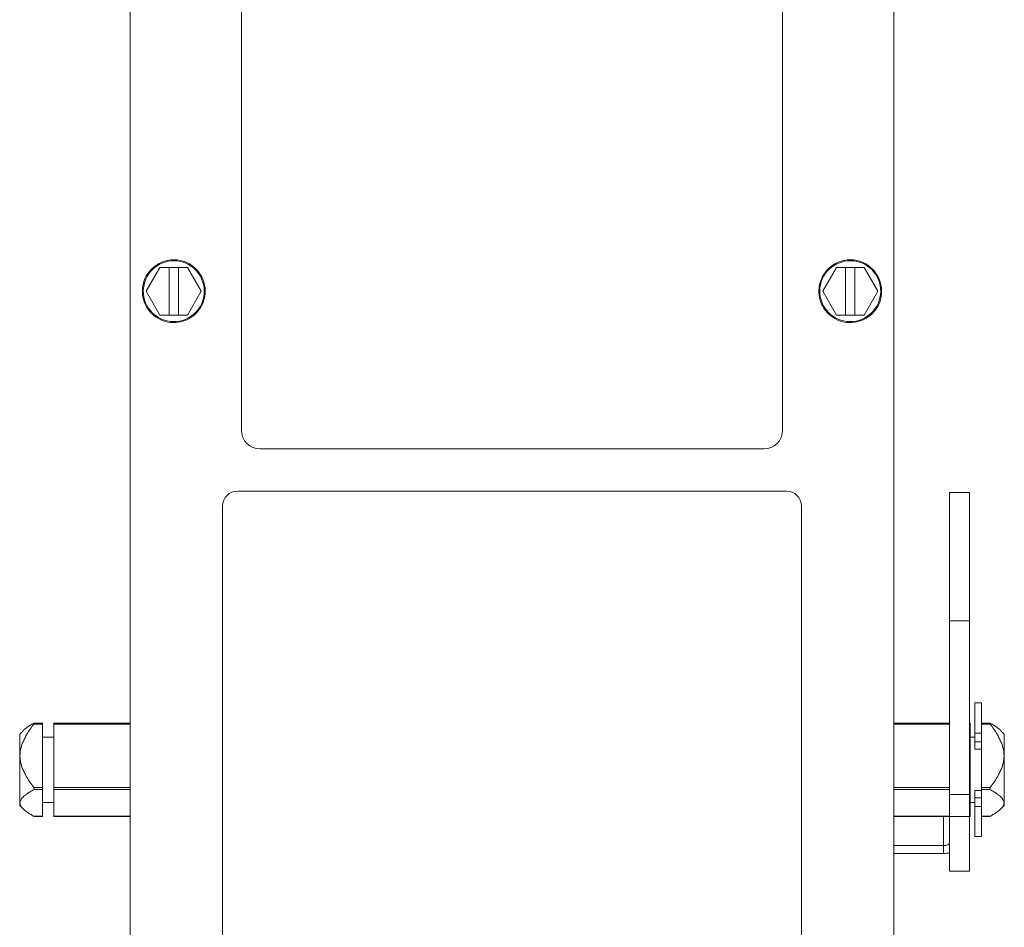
# Model space of a CAD drawing. Header units: inches. Extents: x 1 to 669, y 0 to 417.
# Tile 74 of 256: x 81.3 to 86.19, y 281.25 to 285.77. Entities that reach past the tile are written whole.
import ezdxf

# ---------------------------------------------------------------- set-up
doc = ezdxf.new("R2010")
doc.units = ezdxf.units.IN
doc.header["$LTSCALE"] = 12
doc.header["$MEASUREMENT"] = 0
doc.layers.get('0').update_dxf_attribs({"linetype": 'CONTINUOUS'})
doc.layers.add('X', color=1, linetype='CONTINUOUS')

# ---------------------------------------------------------------- blocks, each defined once
blk = doc.blocks.new('GASTRAIN')
at = {"layer": 'X', "lineweight": 0}
for p, q in [((-41.4211, 307.3951), (-41.4211, 298.5756)), ((-37.6243, 298.5756), (-37.6243, 307.3951)), ((-40.8681, 301.5839), (-40.8681, 306.8532)), ((-38.1774, 306.8532), (-38.1774, 301.5839)), ((-41.2729, 302.3939), (-41.3414, 302.2753)), ((-41.3414, 302.2751), (-41.2729, 302.3937)), ((-41.2729, 302.3939), (-41.1359, 302.3939)), ((-41.2729, 302.3937), (-41.2729, 302.3939)), ((-41.2729, 302.3937), (-41.2281, 302.3937)), ((-41.2281, 302.3938), (-41.1807, 302.3938)), ((-41.2281, 302.3937), (-41.2281, 302.3938)), ((-41.2281, 302.1564), (-41.2281, 302.3937)), ((-41.1807, 302.3938), (-41.1807, 302.3937)), ((-41.1807, 302.3937), (-41.1359, 302.3937)), ((-41.1807, 302.1564), (-41.1807, 302.3937)), ((-41.0674, 302.2753), (-41.1359, 302.3939)), ((-41.1359, 302.3937), (-41.1359, 302.3939)), ((-41.1359, 302.3937), (-41.0674, 302.2751)), ((-37.9095, 302.3939), (-37.978, 302.2753)), ((-37.978, 302.2751), (-37.9095, 302.3937)), ((-37.9095, 302.3939), (-37.7725, 302.3939)), ((-37.9095, 302.3937), (-37.9095, 302.3939)), ((-37.9095, 302.3937), (-37.8648, 302.3937)), ((-37.8648, 302.3938), (-37.8173, 302.3938)), ((-37.8648, 302.3937), (-37.8648, 302.3938)), ((-37.8648, 302.1564), (-37.8648, 302.3937)), ((-37.8173, 302.3938), (-37.8173, 302.3937)), ((-37.8173, 302.3937), (-37.7725, 302.3937)), ((-37.8173, 302.1564), (-37.8173, 302.3937)), ((-37.704, 302.2753), (-37.7725, 302.3939)), ((-37.7725, 302.3937), (-37.7725, 302.3939)), ((-37.7725, 302.3937), (-37.704, 302.2751)), ((-41.3605, 302.2753), (-41.3605, 302.2753)), ((-41.3414, 302.2753), (-41.3414, 302.2751)), ((-41.2729, 302.1564), (-41.3414, 302.2751)), ((-41.0674, 302.2751), (-41.1359, 302.1564)), ((-41.0674, 302.2751), (-41.0674, 302.2753)), ((-41.0483, 302.2753), (-41.0483, 302.2753)), ((-37.9972, 302.2753), (-37.9972, 302.2753)), ((-37.978, 302.2753), (-37.978, 302.2751)), ((-37.9095, 302.1564), (-37.978, 302.2751)), ((-37.704, 302.2751), (-37.7725, 302.1564)), ((-37.704, 302.2751), (-37.704, 302.2753)), ((-37.6849, 302.2753), (-37.6849, 302.2753)), ((-41.2281, 302.1564), (-41.2729, 302.1564)), ((-41.2281, 302.1565), (-41.1807, 302.1565)), ((-41.1359, 302.1564), (-41.1807, 302.1564)), ((-37.8648, 302.1564), (-37.9095, 302.1564)), ((-37.8648, 302.1565), (-37.8173, 302.1565)), ((-37.7725, 302.1564), (-37.8173, 302.1564)), ((-38.2708, 301.4905), (-40.7746, 301.4905)), ((-38.1587, 301.2812), (-40.8867, 301.2812)), ((-40.8867, 301.2812), (-38.1587, 301.2812)), ((-40.8867, 301.2812), (-40.8867, 301.2812)), ((-38.1587, 301.2812), (-38.1587, 301.2812)), ((-37.3482, 300.635), (-37.3482, 301.2736)), ((-37.2485, 301.2736), (-37.3482, 301.2736)), ((-37.2485, 301.2736), (-37.2485, 300.635)), ((-40.9615, 301.2065), (-40.9615, 298.7251)), ((-40.9615, 301.2065), (-40.9615, 301.2065)), ((-38.0839, 298.7251), (-38.0839, 301.2065)), ((-38.0839, 301.2065), (-38.0839, 301.2065)), ((-37.3482, 299.7721), (-37.3482, 300.635)), ((-37.3482, 300.635), (-37.2485, 300.635)), ((-37.2485, 300.635), (-37.2485, 299.7721)), ((-37.2221, 300.0761), (-37.2221, 300.2272)), ((-37.1889, 300.2272), (-37.2221, 300.2272)), ((-37.1889, 300.2272), (-37.1889, 300.0761)), ((-41.8565, 300.1224), (-41.9001, 300.1224)), ((-41.8565, 300.127), (-41.8985, 300.127)), ((-41.8565, 300.127), (-41.8565, 300.1224)), ((-41.8565, 300.1224), (-41.8565, 299.806)), ((-41.8005, 300.1224), (-41.8005, 300.127)), ((-41.4211, 300.127), (-41.8005, 300.127)), ((-41.4211, 300.1224), (-41.8005, 300.1224)), ((-41.8005, 300.1224), (-41.8005, 299.806)), ((-37.3482, 300.127), (-37.6243, 300.127)), ((-37.3482, 300.1224), (-37.6243, 300.1224)), ((-37.245, 300.127), (-37.2485, 300.127)), ((-37.245, 300.1224), (-37.2485, 300.1224)), ((-37.245, 300.127), (-37.245, 300.1224)), ((-37.245, 299.806), (-37.245, 300.1224)), ((-37.1469, 300.127), (-37.1889, 300.127)), ((-37.1453, 300.1224), (-37.1889, 300.1224)), ((-41.9705, 300.0725), (-41.9539, 300.0891)), ((-41.9705, 299.7174), (-41.9705, 300.0725)), ((-41.8565, 300.0577), (-41.8005, 300.0577)), ((-37.245, 300.0577), (-37.2221, 300.0577)), ((-37.2221, 300.033), (-37.2221, 300.0761)), ((-37.2221, 300.0761), (-37.1889, 300.0761)), ((-37.1889, 300.0761), (-37.1889, 300.033)), ((-37.0749, 300.0725), (-37.0915, 300.0891)), ((-37.0749, 300.0725), (-37.0749, 299.7174)), ((-37.1889, 300.033), (-37.2221, 300.033)), ((-37.2221, 300.033), (-37.2221, 299.998)), ((-37.1889, 300.0029), (-37.1889, 300.033)), ((-37.1889, 299.806), (-37.1889, 300.0029)), ((-37.2221, 299.998), (-37.1889, 299.998)), ((-41.9001, 299.806), (-41.8565, 299.806)), ((-41.8565, 299.806), (-41.8565, 299.7962)), ((-41.8005, 299.806), (-41.4211, 299.806)), ((-41.8005, 299.7962), (-41.8005, 299.806)), ((-37.6243, 299.806), (-37.3482, 299.806)), ((-37.2485, 299.806), (-37.245, 299.806)), ((-37.245, 299.806), (-37.245, 299.7962)), ((-37.1889, 299.7962), (-37.1889, 299.806)), ((-37.1889, 299.806), (-37.1453, 299.806)), ((-41.8565, 299.7962), (-41.9001, 299.7962)), ((-41.8565, 299.7962), (-41.8565, 299.6635)), ((-41.4211, 299.7962), (-41.8005, 299.7962)), ((-41.8005, 299.7962), (-41.8005, 299.6635)), ((-37.3482, 299.7962), (-37.6243, 299.7962)), ((-37.3482, 299.7721), (-37.3482, 299.6627)), ((-37.3482, 299.7721), (-37.2485, 299.7721)), ((-37.245, 299.7962), (-37.2485, 299.7962)), ((-37.2485, 299.6627), (-37.2485, 299.7721)), ((-37.245, 299.7962), (-37.245, 299.6635)), ((-37.2221, 299.7913), (-37.2221, 299.7558)), ((-37.2221, 299.7913), (-37.1889, 299.7913)), ((-37.1889, 299.7772), (-37.1889, 299.7962)), ((-37.1453, 299.7962), (-37.1889, 299.7962)), ((-37.1889, 299.7558), (-37.1889, 299.7772)), ((-41.9705, 299.7174), (-41.9539, 299.7008)), ((-41.8565, 299.7322), (-41.8005, 299.7322)), ((-37.245, 299.7322), (-37.2221, 299.7322)), ((-37.2221, 299.7127), (-37.2221, 299.7558)), ((-37.2221, 299.7558), (-37.1889, 299.7558)), ((-37.2221, 299.5627), (-37.2221, 299.7127)), ((-37.2221, 299.7127), (-37.1889, 299.7127)), ((-37.1889, 299.7558), (-37.1889, 299.7127)), ((-37.1889, 299.7127), (-37.1889, 299.5627)), ((-37.0749, 299.7174), (-37.0915, 299.7008)), ((-41.9001, 299.6635), (-41.8565, 299.6635)), ((-41.8565, 299.6629), (-41.8985, 299.6629)), ((-41.8565, 299.6635), (-41.8565, 299.6629)), ((-41.8005, 299.6635), (-41.4211, 299.6635)), ((-41.8005, 299.6629), (-41.8005, 299.6635)), ((-41.4211, 299.6629), (-41.8005, 299.6629)), ((-37.6243, 299.6635), (-37.3482, 299.6635)), ((-37.3482, 299.6629), (-37.6243, 299.6629)), ((-37.3767, 299.5174), (-37.3767, 299.6629)), ((-37.3482, 299.3909), (-37.3482, 299.6627)), ((-37.3482, 299.6627), (-37.2485, 299.6627)), ((-37.2485, 299.6635), (-37.245, 299.6635)), ((-37.245, 299.6629), (-37.2485, 299.6629)), ((-37.2485, 299.6627), (-37.2485, 299.3909)), ((-37.245, 299.6635), (-37.245, 299.6629)), ((-37.1453, 299.6635), (-37.1889, 299.6635)), ((-37.1469, 299.6629), (-37.1889, 299.6629)), ((-37.1889, 299.5627), (-37.2221, 299.5627)), ((-37.6243, 299.5174), (-37.3767, 299.5174)), ((-37.3767, 299.4788), (-37.3767, 299.5174)), ((-37.6243, 299.4788), (-37.3767, 299.4788)), ((-37.2485, 299.3909), (-37.3482, 299.3909))]:
    blk.add_line(p, q, dxfattribs=at)
at = {"layer": 'X', "lineweight": 0, "extrusion": (0, 0, -1)}
for centre, major_axis, ratio, start_param, end_param in [((-41.2044, 302.2753), (-0.1561, 0), 0.999998, 0.011528, 3.141593), ((-41.2044, 302.2753), (-0.1561, 0), 0.999998, 0.011681, 3.141593), ((-41.2044, 302.2753), (-0.1514, 0), 0.999998, 0.011681, 6.294866), ((-37.841, 302.2753), (-0.1561, 0), 0.999998, 0.011528, 3.141593), ((-37.841, 302.2753), (-0.1561, 0), 0.999998, 0.011681, 3.141593), ((-37.841, 302.2753), (-0.1514, 0), 0.999998, 0.011681, 6.294866), ((-41.2044, 302.2753), (-0.1561, 0), 0.999998, 0, 0.011681), ((-37.841, 302.2753), (-0.1561, 0), 0.999998, 0, 0.011681), ((-38.2708, 301.5839), (0.0934, 0), 0.999998, 0, 1.570796), ((-40.8867, 301.2065), (-0.0747, 0), 0.999998, 0, 1.570796), ((-38.1587, 301.2065), (0.0747, 0), 0.999998, -1.570796, 0), ((-37.3767, 299.5284), (-0.1281, 0), 0.386798, -1.794889, -1.570796)]:
    blk.add_ellipse(centre, major_axis=major_axis, ratio=ratio, start_param=start_param, end_param=end_param, dxfattribs=at)
at = {"layer": 'X', "lineweight": 0}
for centre, major_axis, ratio, start_param, end_param in [((-40.7746, 301.5839), (-0.0934, 0), 0.999998, 0, 1.570796), ((-40.8867, 301.2065), (-0.0747, 0), 0.999998, -1.570796, 0), ((-38.1587, 301.2065), (0.0747, 0), 0.999998, 0, 1.570796), ((-37.3767, 299.5284), (0.0285, 0), 0.386798, -1.570796, 0)]:
    blk.add_ellipse(centre, major_axis=major_axis, ratio=ratio, start_param=start_param, end_param=end_param, dxfattribs=at)
for points, knots in [([(-41.0483, 302.2753), (-41.0483, 302.2586), (-41.0509, 302.242), (-41.0614, 302.2103), (-41.0692, 302.1954), (-41.0891, 302.1687), (-41.1012, 302.1569), (-41.1285, 302.1378), (-41.1437, 302.1305), (-41.1756, 302.1209), (-41.1923, 302.1187), (-41.2256, 302.1197), (-41.2422, 302.1229), (-41.2735, 302.1343), (-41.2882, 302.1425), (-41.3143, 302.1631), (-41.3257, 302.1756), (-41.344, 302.2034), (-41.3509, 302.2188), (-41.3588, 302.248), (-41.3605, 302.2617), (-41.3605, 302.2753)], [3.141593, 3.141593, 3.141593, 3.141593, 3.461593, 3.461593, 3.781593, 3.781593, 4.101593, 4.101593, 4.421593, 4.421593, 4.741593, 4.741593, 5.061593, 5.061593, 5.381593, 5.381593, 5.701593, 5.701593, 6.021593, 6.021593, 6.283185, 6.283185, 6.283185, 6.283185]), ([(-37.6849, 302.2753), (-37.6849, 302.2586), (-37.6876, 302.242), (-37.698, 302.2103), (-37.7058, 302.1954), (-37.7257, 302.1687), (-37.7378, 302.1569), (-37.7651, 302.1378), (-37.7803, 302.1305), (-37.8122, 302.1209), (-37.8289, 302.1187), (-37.8622, 302.1197), (-37.8788, 302.1229), (-37.9101, 302.1343), (-37.9248, 302.1425), (-37.951, 302.1631), (-37.9623, 302.1756), (-37.9806, 302.2034), (-37.9876, 302.2188), (-37.9954, 302.248), (-37.9972, 302.2617), (-37.9972, 302.2753)], [3.141593, 3.141593, 3.141593, 3.141593, 3.461593, 3.461593, 3.781593, 3.781593, 4.101593, 4.101593, 4.421593, 4.421593, 4.741593, 4.741593, 5.061593, 5.061593, 5.381593, 5.381593, 5.701593, 5.701593, 6.021593, 6.021593, 6.283185, 6.283185, 6.283185, 6.283185]), ([(-41.9001, 300.1224), (-41.8995, 300.1231), (-41.899, 300.1239), (-41.8984, 300.125), (-41.8982, 300.1254), (-41.898, 300.1259), (-41.898, 300.1262), (-41.898, 300.1266), (-41.898, 300.1267), (-41.8982, 300.1269), (-41.8984, 300.127), (-41.899, 300.1269), (-41.8995, 300.1267), (-41.9001, 300.1264)], [-0.119418, -0.119418, -0.119418, -0.119418, -0.11176689, -0.11176689, -0.10776364, -0.10776364, -0.10376038, -0.10376038, -0.09975712, -0.09975712, -0.09575387, -0.09575387, -0.08810275, -0.08810275, -0.08810275, -0.08810275]), ([(-37.1453, 300.1224), (-37.1459, 300.1231), (-37.1465, 300.1239), (-37.147, 300.125), (-37.1472, 300.1254), (-37.1474, 300.1259), (-37.1475, 300.1262), (-37.1475, 300.1266), (-37.1474, 300.1267), (-37.1472, 300.1269), (-37.147, 300.127), (-37.1465, 300.1269), (-37.1459, 300.1267), (-37.1453, 300.1264)], [0.01983742, 0.01983742, 0.01983742, 0.01983742, 0.02748853, 0.02748853, 0.03149178, 0.03149178, 0.03549504, 0.03549504, 0.0394983, 0.0394983, 0.04350155, 0.04350155, 0.05115267, 0.05115267, 0.05115267, 0.05115267]), ([(-41.9001, 299.7962), (-41.8995, 299.7965), (-41.899, 299.797), (-41.8984, 299.7981), (-41.8982, 299.7985), (-41.898, 299.7993), (-41.898, 299.7998), (-41.898, 299.8008), (-41.898, 299.8013), (-41.8982, 299.8023), (-41.8984, 299.8028), (-41.899, 299.8043), (-41.8995, 299.8052), (-41.9001, 299.806)], [-0.119418, -0.119418, -0.119418, -0.119418, -0.11176689, -0.11176689, -0.10776364, -0.10776364, -0.10376038, -0.10376038, -0.09975712, -0.09975712, -0.09575387, -0.09575387, -0.08810275, -0.08810275, -0.08810275, -0.08810275]), ([(-37.1453, 299.7962), (-37.1459, 299.7965), (-37.1465, 299.797), (-37.147, 299.7981), (-37.1472, 299.7985), (-37.1474, 299.7993), (-37.1475, 299.7998), (-37.1475, 299.8008), (-37.1474, 299.8013), (-37.1472, 299.8023), (-37.147, 299.8028), (-37.1465, 299.8043), (-37.1459, 299.8052), (-37.1453, 299.806)], [0.01983742, 0.01983742, 0.01983742, 0.01983742, 0.02748853, 0.02748853, 0.03149178, 0.03149178, 0.03549504, 0.03549504, 0.0394983, 0.0394983, 0.04350155, 0.04350155, 0.05115267, 0.05115267, 0.05115267, 0.05115267]), ([(-41.8985, 299.6629), (-41.8985, 299.6629), (-41.8986, 299.6629), (-41.899, 299.663), (-41.8995, 299.6632), (-41.9001, 299.6635)], [-0.096363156, -0.096363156, -0.096363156, -0.096363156, -0.095753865, -0.095753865, -0.088102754, -0.088102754, -0.088102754, -0.088102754]), ([(-37.1469, 299.6629), (-37.1469, 299.6629), (-37.1469, 299.6629), (-37.1465, 299.663), (-37.1459, 299.6632), (-37.1453, 299.6635)], [0.042892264, 0.042892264, 0.042892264, 0.042892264, 0.043501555, 0.043501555, 0.051152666, 0.051152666, 0.051152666, 0.051152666])]:
    blk.add_open_spline(points, degree=3, knots=knots, dxfattribs=at)
for points, weights in [([(-41.9001, 300.1224), (-42.0188, 299.9642), (-41.9001, 299.806)], [1.18958322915, 1.64757752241, 1.18958322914]), ([(-41.9539, 300.0891), (-41.9375, 300.1054), (-41.9001, 300.1264)], [1.36113667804, 1.30388755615, 1.18958322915]), ([(-37.1453, 300.1264), (-37.1079, 300.1054), (-37.0915, 300.0891)], [1.18958322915, 1.30388755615, 1.36113667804]), ([(-37.1453, 299.806), (-37.0267, 299.9642), (-37.1453, 300.1224)], [1.18958322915, 1.64757752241, 1.18958322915]), ([(-41.9001, 299.7962), (-42.0188, 299.7299), (-41.9001, 299.6635)], [1.18958322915, 1.64757752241, 1.18958322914]), ([(-37.1453, 299.6635), (-37.0267, 299.7299), (-37.1453, 299.7962)], [1.18958322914, 1.64757752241, 1.18958322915])]:
    blk.add_rational_spline(points, weights, degree=2, dxfattribs=at)

msp = doc.modelspace()

# ---------------------------------------------------------------- block references
msp.add_blockref('GASTRAIN', (123.26937, -17.85695))

doc.saveas('drawing.dxf')
